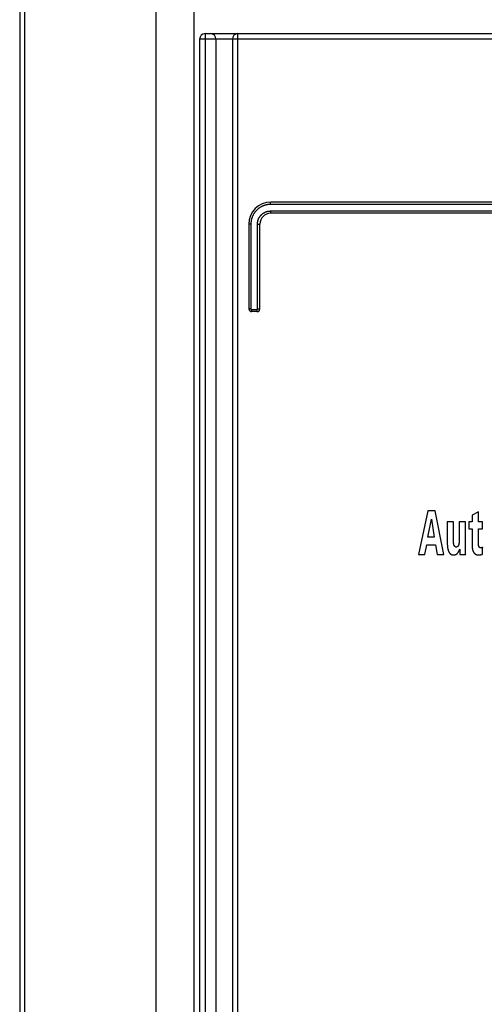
# Model space of a CAD drawing. Extents: x 0 to 594, y 0 to 420.
# Tile 7 of 119: x 96 to 105, y 235 to 253. Entities that reach past the tile are written whole.
import ezdxf

# ---------------------------------------------------------------- set-up
doc = ezdxf.new("R2010")
doc.units = 0
doc.header["$LTSCALE"] = 32.67
doc.layers.get('0').update_dxf_attribs({"linetype": 'CONTINUOUS'})
doc.layers.add('CHAMFERS', color=7, linetype='CONTINUOUS')
doc.layers.add('ROUNDS', color=7, linetype='CONTINUOUS')

msp = doc.modelspace()

# ---------------------------------------------------------------- linework, layer by layer
at = {"color": 7, "linetype": 'CONTINUOUS'}
for p, q in [((99.453, 182.322), (99.453, 278.903)), ((96.353, 278.303), (96.353, 182.322)), ((103.724, 243.948), (103.553, 243.148)), ((103.856, 243.948), (103.724, 243.948)), ((104.02, 243.148), (103.856, 243.948)), ((103.727, 243.462), (103.789, 243.795)), ((103.789, 243.795), (103.842, 243.462)), ((104.081, 243.746), (104.081, 243.355)), ((104.196, 243.746), (104.081, 243.746)), ((104.196, 243.377), (104.196, 243.746)), ((104.299, 243.746), (104.299, 243.41)), ((104.414, 243.746), (104.299, 243.746)), ((104.414, 243.252), (104.414, 243.746)), ((104.472, 243.746), (104.472, 243.619)), ((104.538, 243.746), (104.472, 243.746)), ((104.65, 243.924), (104.538, 243.868)), ((104.538, 243.868), (104.538, 243.746)), ((104.65, 243.746), (104.65, 243.924)), ((104.725, 243.746), (104.65, 243.746)), ((104.725, 243.619), (104.725, 243.746)), ((104.472, 243.619), (104.535, 243.619)), ((104.535, 243.619), (104.535, 243.316)), ((104.65, 243.344), (104.65, 243.619)), ((104.65, 243.619), (104.725, 243.619)), ((103.842, 243.462), (103.727, 243.462)), ((103.669, 243.148), (103.704, 243.327)), ((103.704, 243.327), (103.865, 243.327)), ((103.865, 243.327), (103.897, 243.148)), ((104.727, 243.154), (104.727, 243.281)), ((103.553, 243.148), (103.669, 243.148)), ((103.897, 243.148), (104.02, 243.148)), ((104.309, 243.148), (104.417, 243.148))]:
    msp.add_line(p, q, dxfattribs=at)
at = {"color": 9, "linetype": 'CONTINUOUS'}
msp.add_line((98.753, 278.323), (98.753, 182.322), dxfattribs=at)
at = {"color": 7, "linetype": 'CONTINUOUS'}
for points in [[(104.299, 243.41), (104.299, 243.4), (104.298, 243.391), (104.298, 243.382), (104.297, 243.374), (104.297, 243.366), (104.296, 243.36), (104.295, 243.353), (104.294, 243.347), (104.293, 243.342), (104.292, 243.336), (104.291, 243.332), (104.289, 243.327), (104.288, 243.323), (104.287, 243.319)], [(104.081, 243.355), (104.081, 243.341), (104.081, 243.329), (104.082, 243.317), (104.083, 243.306), (104.084, 243.296), (104.085, 243.286), (104.086, 243.277), (104.087, 243.268), (104.089, 243.26), (104.09, 243.252), (104.092, 243.245), (104.094, 243.238), (104.095, 243.231), (104.097, 243.225), (104.099, 243.219), (104.101, 243.213), (104.104, 243.207), (104.106, 243.202)], [(104.211, 243.304), (104.21, 243.305), (104.209, 243.306), (104.208, 243.308), (104.207, 243.309), (104.207, 243.311), (104.206, 243.313), (104.205, 243.315), (104.204, 243.317), (104.203, 243.32), (104.202, 243.322), (104.201, 243.325), (104.201, 243.328), (104.2, 243.332), (104.199, 243.336), (104.198, 243.34), (104.198, 243.345), (104.197, 243.35), (104.197, 243.356), (104.196, 243.362), (104.196, 243.369), (104.196, 243.377)], [(104.244, 243.283), (104.243, 243.283), (104.241, 243.283), (104.24, 243.283), (104.239, 243.283), (104.237, 243.283), (104.236, 243.284), (104.235, 243.284), (104.234, 243.284), (104.232, 243.285), (104.231, 243.285), (104.23, 243.286), (104.229, 243.286), (104.228, 243.287), (104.226, 243.288), (104.225, 243.288), (104.224, 243.289), (104.223, 243.29), (104.222, 243.291), (104.221, 243.292), (104.22, 243.293), (104.218, 243.294), (104.217, 243.296), (104.216, 243.297), (104.215, 243.298), (104.214, 243.3), (104.212, 243.302), (104.211, 243.304)], [(104.287, 243.319), (104.286, 243.316), (104.285, 243.313), (104.284, 243.311), (104.282, 243.309), (104.281, 243.307), (104.28, 243.305), (104.279, 243.303), (104.278, 243.301), (104.277, 243.3), (104.276, 243.298), (104.275, 243.297), (104.274, 243.296), (104.273, 243.294), (104.271, 243.293), (104.27, 243.292), (104.269, 243.291), (104.268, 243.29), (104.267, 243.289), (104.265, 243.289), (104.264, 243.288), (104.263, 243.287), (104.261, 243.287), (104.26, 243.286), (104.259, 243.285), (104.257, 243.285), (104.256, 243.284), (104.254, 243.284), (104.253, 243.284), (104.251, 243.283), (104.25, 243.283), (104.248, 243.283), (104.246, 243.283), (104.244, 243.283)], [(104.267, 243.169), (104.269, 243.172), (104.272, 243.175), (104.274, 243.178), (104.277, 243.182), (104.279, 243.185), (104.281, 243.189), (104.284, 243.193), (104.286, 243.197), (104.288, 243.201), (104.291, 243.206), (104.293, 243.211), (104.295, 243.216), (104.297, 243.221), (104.3, 243.227), (104.302, 243.233), (104.304, 243.24), (104.307, 243.247)], [(104.307, 243.247), (104.307, 243.228), (104.307, 243.209), (104.307, 243.192), (104.308, 243.176), (104.308, 243.161), (104.309, 243.148)], [(104.417, 243.148), (104.416, 243.159), (104.416, 243.171), (104.415, 243.185), (104.415, 243.2), (104.415, 243.216), (104.414, 243.234), (104.414, 243.252)], [(104.535, 243.316), (104.535, 243.305), (104.536, 243.295), (104.536, 243.286), (104.537, 243.278), (104.538, 243.27), (104.538, 243.262), (104.539, 243.255), (104.54, 243.249), (104.542, 243.242), (104.543, 243.237), (104.544, 243.231), (104.546, 243.226), (104.547, 243.221), (104.548, 243.217), (104.55, 243.213), (104.552, 243.209), (104.553, 243.205), (104.555, 243.201), (104.556, 243.198), (104.558, 243.195), (104.56, 243.192), (104.561, 243.189), (104.563, 243.186), (104.565, 243.184), (104.567, 243.181), (104.568, 243.179)], [(104.662, 243.285), (104.661, 243.286), (104.661, 243.287), (104.66, 243.289), (104.659, 243.29), (104.659, 243.291), (104.658, 243.293), (104.657, 243.295), (104.656, 243.296), (104.656, 243.299), (104.655, 243.301), (104.654, 243.303), (104.654, 243.306), (104.653, 243.309), (104.652, 243.313), (104.652, 243.317), (104.651, 243.321), (104.651, 243.326), (104.651, 243.331), (104.65, 243.337), (104.65, 243.344)], [(104.69, 243.269), (104.688, 243.269), (104.687, 243.269), (104.686, 243.269), (104.685, 243.269), (104.683, 243.269), (104.682, 243.27), (104.681, 243.27), (104.68, 243.27), (104.679, 243.271), (104.678, 243.271), (104.677, 243.272), (104.676, 243.272), (104.675, 243.273), (104.673, 243.273), (104.672, 243.274), (104.671, 243.275), (104.67, 243.276), (104.669, 243.277), (104.668, 243.278), (104.667, 243.279), (104.666, 243.28), (104.665, 243.281), (104.664, 243.282), (104.663, 243.284), (104.662, 243.285)], [(104.727, 243.281), (104.726, 243.28), (104.724, 243.279), (104.723, 243.278), (104.721, 243.277), (104.72, 243.276), (104.718, 243.275), (104.716, 243.274), (104.715, 243.274), (104.713, 243.273), (104.711, 243.272), (104.709, 243.271), (104.707, 243.271), (104.705, 243.27), (104.703, 243.27), (104.701, 243.27), (104.699, 243.269), (104.697, 243.269), (104.694, 243.269), (104.692, 243.269), (104.69, 243.269)], [(104.106, 243.202), (104.107, 243.198), (104.109, 243.194), (104.111, 243.191), (104.113, 243.188), (104.114, 243.185), (104.116, 243.182), (104.118, 243.179), (104.12, 243.177), (104.122, 243.174), (104.124, 243.172), (104.126, 243.169), (104.128, 243.167), (104.13, 243.165), (104.132, 243.163), (104.134, 243.162), (104.136, 243.16), (104.138, 243.158), (104.14, 243.157), (104.142, 243.155), (104.144, 243.154), (104.146, 243.152), (104.149, 243.151), (104.151, 243.15), (104.153, 243.149), (104.156, 243.148), (104.158, 243.147), (104.161, 243.146), (104.164, 243.145), (104.166, 243.144), (104.169, 243.143), (104.172, 243.143), (104.175, 243.142), (104.178, 243.142), (104.181, 243.141), (104.184, 243.141), (104.188, 243.141), (104.191, 243.14), (104.195, 243.14)], [(104.195, 243.14), (104.199, 243.14), (104.203, 243.141), (104.207, 243.141), (104.21, 243.141), (104.214, 243.142), (104.217, 243.142), (104.22, 243.143), (104.223, 243.144), (104.226, 243.144), (104.229, 243.145), (104.232, 243.146), (104.235, 243.147), (104.237, 243.148), (104.24, 243.149), (104.242, 243.15), (104.245, 243.152), (104.247, 243.153), (104.249, 243.154), (104.251, 243.156), (104.253, 243.157), (104.255, 243.159), (104.257, 243.16), (104.259, 243.162), (104.261, 243.164), (104.263, 243.166), (104.265, 243.167), (104.267, 243.169)], [(104.568, 243.179), (104.571, 243.176), (104.573, 243.173), (104.576, 243.17), (104.578, 243.168), (104.581, 243.166), (104.583, 243.163), (104.586, 243.161), (104.588, 243.159), (104.591, 243.157), (104.593, 243.156), (104.596, 243.154), (104.598, 243.153), (104.601, 243.151), (104.603, 243.15), (104.606, 243.149), (104.608, 243.147), (104.611, 243.146), (104.613, 243.145), (104.616, 243.144), (104.618, 243.144), (104.621, 243.143), (104.624, 243.142), (104.626, 243.142), (104.629, 243.141), (104.632, 243.141), (104.635, 243.14), (104.638, 243.14), (104.641, 243.14), (104.644, 243.14), (104.647, 243.14)], [(104.647, 243.14), (104.657, 243.14), (104.666, 243.141), (104.674, 243.141), (104.681, 243.142), (104.687, 243.143), (104.693, 243.144), (104.698, 243.145), (104.702, 243.146), (104.706, 243.146), (104.71, 243.147), (104.713, 243.148), (104.716, 243.149), (104.718, 243.15), (104.72, 243.151), (104.722, 243.152), (104.724, 243.153), (104.726, 243.154), (104.727, 243.154)]]:
    msp.add_lwpolyline(points, dxfattribs=at)
at = {"layer": 'CHAMFERS', "color": 7, "linetype": 'CONTINUOUS'}
msp.add_line((96.263, 278.303), (96.263, 182.322), dxfattribs=at)
at = {"layer": 'ROUNDS', "color": 7, "linetype": 'CONTINUOUS'}
for p, q in [((99.553, 252.563), (99.553, 182.122)), ((99.653, 252.663), (113.053, 252.663)), ((99.851, 252.563), (99.851, 182.116)), ((100.151, 252.563), (100.151, 183.422)), ((112.053, 249.584), (100.853, 249.584)), ((112.053, 249.384), (100.853, 249.384)), ((100.453, 249.184), (100.453, 247.634)), ((100.653, 247.634), (100.653, 249.184)), ((100.603, 247.584), (100.503, 247.584))]:
    msp.add_line(p, q, dxfattribs=at)
at = {"layer": 'ROUNDS', "color": 9, "linetype": 'CONTINUOUS'}
for p, q in [((105.037, 252.563), (99.553, 252.563)), ((99.653, 252.663), (99.653, 182.022)), ((100.244, 252.61), (100.243, 252.604)), ((100.243, 252.604), (100.243, 252.598)), ((100.243, 252.598), (100.243, 252.592)), ((100.243, 252.592), (100.243, 252.586)), ((100.243, 252.586), (100.243, 252.579)), ((100.243, 252.579), (100.243, 252.573)), ((100.243, 252.563), (100.243, 183.416)), ((100.244, 252.62), (100.244, 252.615)), ((100.244, 252.615), (100.244, 252.61)), ((100.85, 249.559), (100.85, 249.562)), ((100.85, 249.556), (100.85, 249.559)), ((100.85, 249.553), (100.85, 249.556)), ((100.85, 249.55), (100.85, 249.553)), ((100.85, 249.547), (100.85, 249.55)), ((100.85, 249.544), (100.85, 249.547)), ((112.056, 249.544), (100.85, 249.544)), ((100.85, 249.424), (112.056, 249.424)), ((100.85, 249.419), (100.85, 249.416)), ((100.85, 249.416), (100.85, 249.412)), ((100.85, 249.412), (100.85, 249.409)), ((100.85, 249.409), (100.85, 249.406)), ((100.85, 249.406), (100.85, 249.404)), ((100.85, 249.404), (100.851, 249.401)), ((100.49, 249.184), (100.453, 249.184)), ((100.49, 249.184), (100.49, 247.634)), ((100.61, 247.634), (100.61, 249.184)), ((100.61, 249.184), (100.653, 249.184)), ((100.49, 247.634), (100.453, 247.634)), ((100.5, 247.624), (100.5, 247.62)), ((100.5, 247.624), (100.6, 247.624)), ((100.5, 247.62), (100.5, 247.617)), ((100.5, 247.617), (100.5, 247.614)), ((100.5, 247.614), (100.5, 247.611)), ((100.5, 247.611), (100.5, 247.608)), ((100.5, 247.608), (100.5, 247.605)), ((100.5, 247.605), (100.5, 247.602)), ((100.6, 247.624), (100.6, 247.62)), ((100.6, 247.62), (100.6, 247.617)), ((100.6, 247.617), (100.6, 247.614)), ((100.6, 247.614), (100.6, 247.611)), ((100.6, 247.611), (100.6, 247.608)), ((100.6, 247.608), (100.6, 247.605)), ((100.6, 247.605), (100.6, 247.602)), ((100.61, 247.634), (100.653, 247.634))]:
    msp.add_line(p, q, dxfattribs=at)
for points in [[(100.243, 252.573), (100.243, 252.57), (100.243, 252.563)], [(100.251, 252.663), (100.251, 252.663), (100.251, 252.663), (100.25, 252.663), (100.25, 252.662), (100.25, 252.662), (100.249, 252.661), (100.249, 252.661), (100.249, 252.66), (100.249, 252.659), (100.248, 252.658), (100.248, 252.657), (100.248, 252.656), (100.248, 252.655), (100.247, 252.653), (100.247, 252.652), (100.247, 252.65), (100.247, 252.649), (100.247, 252.647), (100.246, 252.645), (100.246, 252.643), (100.246, 252.641), (100.246, 252.639), (100.245, 252.637), (100.245, 252.635), (100.245, 252.633), (100.245, 252.63), (100.245, 252.628), (100.245, 252.626), (100.244, 252.62)], [(100.85, 249.544), (100.842, 249.543), (100.834, 249.543), (100.825, 249.543), (100.817, 249.542), (100.809, 249.541), (100.801, 249.54), (100.793, 249.539), (100.785, 249.538), (100.777, 249.536), (100.769, 249.534), (100.761, 249.532), (100.753, 249.53), (100.745, 249.528), (100.737, 249.525), (100.729, 249.523), (100.722, 249.52), (100.714, 249.517), (100.706, 249.514), (100.699, 249.51), (100.691, 249.507), (100.684, 249.503), (100.677, 249.499), (100.67, 249.495), (100.663, 249.491), (100.656, 249.487), (100.649, 249.482), (100.642, 249.477), (100.635, 249.473), (100.629, 249.468), (100.623, 249.463), (100.616, 249.457), (100.61, 249.452), (100.604, 249.446), (100.598, 249.441), (100.592, 249.435), (100.587, 249.429), (100.581, 249.423), (100.576, 249.417), (100.57, 249.41), (100.565, 249.404), (100.56, 249.398), (100.556, 249.391), (100.551, 249.384), (100.547, 249.377), (100.542, 249.37), (100.538, 249.363), (100.534, 249.356), (100.53, 249.349), (100.526, 249.342), (100.523, 249.334), (100.52, 249.327), (100.516, 249.319), (100.513, 249.312), (100.511, 249.304), (100.508, 249.296), (100.505, 249.288), (100.503, 249.28), (100.501, 249.273), (100.499, 249.265), (100.497, 249.257), (100.496, 249.249), (100.494, 249.241), (100.493, 249.232), (100.492, 249.224), (100.491, 249.216), (100.491, 249.208), (100.49, 249.2), (100.49, 249.192), (100.49, 249.184)], [(100.85, 249.562), (100.851, 249.565), (100.851, 249.566), (100.851, 249.568), (100.851, 249.569), (100.851, 249.57), (100.851, 249.571), (100.851, 249.572), (100.851, 249.573), (100.851, 249.575), (100.851, 249.575), (100.851, 249.576), (100.851, 249.577), (100.852, 249.578), (100.852, 249.579), (100.852, 249.58), (100.852, 249.58), (100.852, 249.581), (100.852, 249.581), (100.852, 249.582), (100.852, 249.582), (100.852, 249.583), (100.853, 249.583), (100.853, 249.583), (100.853, 249.583), (100.853, 249.583), (100.853, 249.584)], [(100.61, 249.184), (100.61, 249.19), (100.61, 249.196), (100.611, 249.202), (100.611, 249.208), (100.612, 249.214), (100.613, 249.22), (100.614, 249.226), (100.615, 249.233), (100.616, 249.239), (100.618, 249.245), (100.619, 249.25), (100.621, 249.256), (100.623, 249.262), (100.625, 249.268), (100.628, 249.274), (100.63, 249.279), (100.632, 249.285), (100.635, 249.291), (100.638, 249.296), (100.641, 249.302), (100.644, 249.307), (100.647, 249.312), (100.651, 249.317), (100.654, 249.322), (100.658, 249.327), (100.662, 249.332), (100.666, 249.337), (100.67, 249.342), (100.674, 249.346), (100.678, 249.351), (100.682, 249.355), (100.687, 249.359), (100.691, 249.364), (100.696, 249.368), (100.701, 249.372), (100.706, 249.375), (100.711, 249.379), (100.716, 249.383), (100.721, 249.386), (100.726, 249.389), (100.732, 249.392), (100.737, 249.395), (100.743, 249.398), (100.748, 249.401), (100.754, 249.403), (100.759, 249.406), (100.765, 249.408), (100.771, 249.41), (100.777, 249.412), (100.783, 249.414), (100.789, 249.416), (100.795, 249.417), (100.801, 249.418), (100.807, 249.42), (100.813, 249.421), (100.819, 249.422), (100.825, 249.422), (100.832, 249.423), (100.838, 249.423), (100.844, 249.423), (100.85, 249.424)], [(100.85, 249.424), (100.85, 249.422), (100.85, 249.419)], [(100.851, 249.401), (100.851, 249.399), (100.851, 249.398), (100.851, 249.397), (100.851, 249.396), (100.851, 249.395), (100.851, 249.394), (100.851, 249.393), (100.851, 249.392), (100.851, 249.391), (100.851, 249.39), (100.852, 249.389), (100.852, 249.388), (100.852, 249.387), (100.852, 249.387), (100.852, 249.386), (100.852, 249.386), (100.852, 249.385), (100.852, 249.385), (100.852, 249.384), (100.853, 249.384), (100.853, 249.384), (100.853, 249.384), (100.853, 249.384), (100.853, 249.384)], [(100.49, 247.634), (100.49, 247.633), (100.49, 247.633), (100.49, 247.632), (100.49, 247.632), (100.49, 247.632), (100.49, 247.631), (100.49, 247.631), (100.49, 247.631), (100.49, 247.63), (100.491, 247.63), (100.491, 247.63), (100.491, 247.629), (100.491, 247.629), (100.491, 247.629), (100.491, 247.628), (100.492, 247.628), (100.492, 247.628), (100.492, 247.627), (100.492, 247.627), (100.493, 247.627), (100.493, 247.626), (100.493, 247.626), (100.493, 247.626), (100.494, 247.626), (100.494, 247.625), (100.494, 247.625), (100.495, 247.625), (100.495, 247.625), (100.495, 247.625), (100.496, 247.625), (100.496, 247.624), (100.496, 247.624), (100.497, 247.624), (100.497, 247.624), (100.497, 247.624), (100.498, 247.624), (100.498, 247.624), (100.498, 247.624), (100.499, 247.624), (100.499, 247.624), (100.5, 247.624), (100.5, 247.624)], [(100.5, 247.602), (100.5, 247.601), (100.501, 247.599), (100.501, 247.598), (100.501, 247.597), (100.501, 247.596), (100.501, 247.595), (100.501, 247.594), (100.501, 247.593), (100.501, 247.592), (100.501, 247.591), (100.501, 247.59), (100.501, 247.589), (100.502, 247.588), (100.502, 247.587), (100.502, 247.587), (100.502, 247.586), (100.502, 247.586), (100.502, 247.585), (100.502, 247.585), (100.502, 247.584), (100.503, 247.584), (100.503, 247.584), (100.503, 247.584), (100.503, 247.584), (100.503, 247.584)], [(100.6, 247.624), (100.6, 247.624), (100.601, 247.624), (100.601, 247.624), (100.601, 247.624), (100.602, 247.624), (100.602, 247.624), (100.603, 247.624), (100.603, 247.624), (100.603, 247.624), (100.604, 247.624), (100.604, 247.624), (100.604, 247.625), (100.605, 247.625), (100.605, 247.625), (100.605, 247.625), (100.606, 247.625), (100.606, 247.625), (100.606, 247.626), (100.606, 247.626), (100.607, 247.626), (100.607, 247.626), (100.607, 247.627), (100.608, 247.627), (100.608, 247.627), (100.608, 247.628), (100.608, 247.628), (100.608, 247.628), (100.609, 247.629), (100.609, 247.629), (100.609, 247.629), (100.609, 247.63), (100.609, 247.63), (100.609, 247.63), (100.609, 247.631), (100.61, 247.631), (100.61, 247.631), (100.61, 247.632), (100.61, 247.632), (100.61, 247.632), (100.61, 247.633), (100.61, 247.633), (100.61, 247.634)], [(100.6, 247.602), (100.6, 247.601), (100.601, 247.599), (100.601, 247.598), (100.601, 247.597), (100.601, 247.596), (100.601, 247.595), (100.601, 247.594), (100.601, 247.593), (100.601, 247.592), (100.601, 247.591), (100.601, 247.59), (100.601, 247.589), (100.602, 247.588), (100.602, 247.587), (100.602, 247.587), (100.602, 247.586), (100.602, 247.586), (100.602, 247.585), (100.602, 247.585), (100.602, 247.584), (100.603, 247.584), (100.603, 247.584), (100.603, 247.584), (100.603, 247.584), (100.603, 247.584)]]:
    msp.add_lwpolyline(points, dxfattribs=at)
at = {"layer": 'ROUNDS', "color": 7, "linetype": 'CONTINUOUS'}
for centre, radius, start, end in [((99.653, 252.563), 0.1, 90, 180), ((99.751, 252.563), 0.1, 0, 90), ((100.251, 252.563), 0.1, 90, 180), ((100.853, 249.184), 0.4, 90, 180), ((100.853, 249.184), 0.2, 90, 180), ((100.503, 247.634), 0.05, 180, 270), ((100.603, 247.634), 0.05, 270, 360)]:
    msp.add_arc(centre, radius, start, end, dxfattribs=at)

doc.saveas('drawing.dxf')
